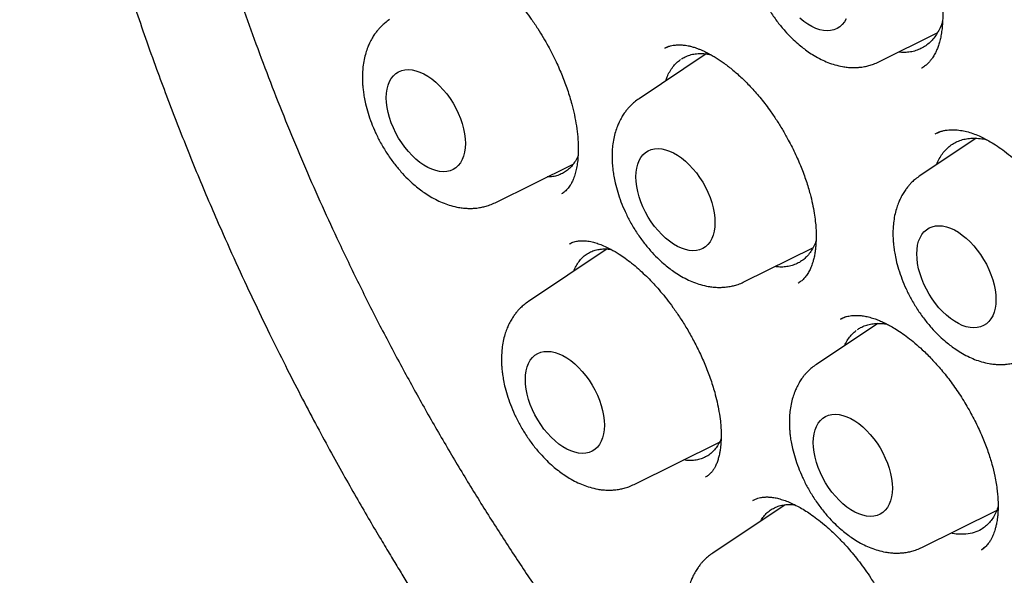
# Model space of a CAD drawing. Header units: millimetres. Extents: x 8 to 692, y 12 to 803.
# Tile 18 of 65: x 592.19 to 602.98, y 314.57 to 320.66. Entities that reach past the tile are written whole.
import ezdxf

# ---------------------------------------------------------------- set-up
doc = ezdxf.new("R2010")
doc.units = ezdxf.units.MM

msp = doc.modelspace()

# ---------------------------------------------------------------- linework, layer by layer
at = {"color": 7, "linetype": 'Continuous', "lineweight": 30}
for p, q in [((601.608, 320.199), (602.247, 320.515)), ((599.3, 320.366), (599.263, 320.349)), ((599.716, 320.287), (598.979, 319.795)), ((602.077, 320.13), (602.075, 320.129)), ((602.675, 319.361), (602.058, 318.95)), ((602.273, 319.43), (602.228, 319.409)), ((597.4, 318.655), (598.257, 319.079)), ((598.135, 318.756), (598.138, 318.758)), ((598.63, 318.148), (597.767, 317.573)), ((598.217, 318.204), (598.233, 318.211)), ((600.136, 317.79), (600.885, 318.16)), ((600.723, 317.773), (600.726, 317.776)), ((601.241, 317.403), (601.188, 317.377)), ((601.596, 317.332), (600.922, 316.883)), ((598.925, 315.568), (599.861, 316.031)), ((599.718, 315.654), (599.707, 315.646)), ((600.579, 315.344), (599.787, 314.816)), ((600.226, 315.39), (600.231, 315.394)), ((602.08, 314.878), (602.898, 315.282)), ((602.731, 314.851), (602.77, 314.88)), ((602.733, 314.854), (602.731, 314.853))]:
    msp.add_line(p, q, dxfattribs=at)
at = {"color": 7, "linetype": 'Continuous', "lineweight": 30, "flags": 128}
for points in [[(601.248, 320.671), (601.229, 320.636), (601.206, 320.607), (601.179, 320.582), (601.149, 320.563), (601.115, 320.549), (601.079, 320.541), (601.041, 320.538), (601.001, 320.542), (600.959, 320.551), (600.916, 320.565), (600.872, 320.585), (600.828, 320.611), (600.784, 320.641), (600.741, 320.676)], [(596.208, 319.805), (596.211, 319.854), (596.217, 319.9), (596.228, 319.943), (596.244, 319.982), (596.263, 320.016), (596.286, 320.046), (596.313, 320.07), (596.343, 320.089), (596.377, 320.103), (596.413, 320.111), (596.451, 320.114), (596.491, 320.111), (596.533, 320.102), (596.576, 320.087), (596.62, 320.067), (596.664, 320.041), (596.708, 320.011), (596.751, 319.976), (596.792, 319.937), (596.833, 319.893), (596.871, 319.847), (596.907, 319.797), (596.94, 319.745), (596.971, 319.69), (596.998, 319.635), (597.021, 319.578), (597.04, 319.522), (597.055, 319.465), (597.066, 319.41), (597.073, 319.356), (597.075, 319.304), (597.073, 319.255), (597.066, 319.208), (597.055, 319.166), (597.04, 319.127), (597.021, 319.093), (596.998, 319.063), (596.971, 319.038), (596.94, 319.019), (596.907, 319.005), (596.871, 318.997), (596.833, 318.995), (596.792, 318.998), (596.751, 319.007), (596.708, 319.022), (596.664, 319.042), (596.62, 319.067), (596.576, 319.097), (596.533, 319.133), (596.491, 319.172), (596.451, 319.215), (596.413, 319.262), (596.377, 319.312), (596.343, 319.364), (596.313, 319.418), (596.286, 319.474), (596.263, 319.53), (596.244, 319.587), (596.228, 319.643), (596.217, 319.699), (596.211, 319.753), (596.208, 319.805)], [(598.945, 318.939), (598.947, 318.988), (598.953, 319.035), (598.964, 319.077), (598.98, 319.116), (598.999, 319.15), (599.022, 319.18), (599.049, 319.205), (599.079, 319.224), (599.113, 319.238), (599.149, 319.246), (599.187, 319.248), (599.227, 319.245), (599.269, 319.236), (599.312, 319.221), (599.356, 319.201), (599.4, 319.176), (599.444, 319.146), (599.487, 319.111), (599.528, 319.071), (599.569, 319.028), (599.607, 318.981), (599.643, 318.931), (599.677, 318.879), (599.707, 318.825), (599.734, 318.769), (599.757, 318.713), (599.776, 318.656), (599.792, 318.6), (599.803, 318.544), (599.809, 318.491), (599.811, 318.439), (599.809, 318.389), (599.803, 318.343), (599.792, 318.3), (599.776, 318.261), (599.757, 318.227), (599.734, 318.198), (599.707, 318.173), (599.677, 318.154), (599.643, 318.14), (599.607, 318.132), (599.569, 318.129), (599.528, 318.133), (599.487, 318.142), (599.444, 318.156), (599.4, 318.176), (599.356, 318.202), (599.312, 318.232), (599.269, 318.267), (599.227, 318.306), (599.187, 318.35), (599.149, 318.396), (599.113, 318.446), (599.079, 318.498), (599.049, 318.553), (599.022, 318.608), (598.999, 318.665), (598.98, 318.721), (598.964, 318.778), (598.953, 318.833), (598.947, 318.887), (598.945, 318.939)], [(602.023, 318.094), (602.026, 318.143), (602.032, 318.189), (602.043, 318.232), (602.059, 318.271), (602.078, 318.305), (602.101, 318.335), (602.128, 318.359), (602.158, 318.379), (602.192, 318.392), (602.228, 318.401), (602.266, 318.403), (602.306, 318.4), (602.348, 318.391), (602.391, 318.376), (602.435, 318.356), (602.479, 318.331), (602.522, 318.3), (602.565, 318.265), (602.607, 318.226), (602.648, 318.183), (602.686, 318.136), (602.722, 318.086), (602.755, 318.034), (602.786, 317.98), (602.813, 317.924), (602.836, 317.868), (602.855, 317.811), (602.87, 317.755), (602.881, 317.699), (602.888, 317.645), (602.89, 317.593), (602.888, 317.544), (602.881, 317.498), (602.87, 317.455), (602.855, 317.416), (602.836, 317.382), (602.813, 317.352), (602.786, 317.328), (602.755, 317.308), (602.722, 317.295), (602.686, 317.286), (602.648, 317.284), (602.607, 317.287), (602.565, 317.296), (602.522, 317.311), (602.479, 317.331), (602.435, 317.356), (602.391, 317.387), (602.348, 317.422), (602.306, 317.461), (602.266, 317.504), (602.228, 317.551), (602.192, 317.601), (602.158, 317.653), (602.128, 317.707), (602.101, 317.763), (602.078, 317.819), (602.059, 317.876), (602.043, 317.932), (602.032, 317.988), (602.026, 318.042), (602.023, 318.094)], [(597.733, 316.717), (597.735, 316.766), (597.742, 316.813), (597.753, 316.855), (597.768, 316.894), (597.787, 316.928), (597.811, 316.958), (597.837, 316.983), (597.868, 317.002), (597.901, 317.016), (597.937, 317.024), (597.975, 317.026), (598.016, 317.023), (598.058, 317.014), (598.101, 316.999), (598.144, 316.979), (598.188, 316.954), (598.232, 316.924), (598.275, 316.889), (598.317, 316.849), (598.357, 316.806), (598.396, 316.759), (598.432, 316.709), (598.465, 316.657), (598.495, 316.603), (598.522, 316.547), (598.545, 316.491), (598.565, 316.434), (598.58, 316.378), (598.591, 316.322), (598.598, 316.269), (598.6, 316.217), (598.598, 316.167), (598.591, 316.121), (598.58, 316.078), (598.565, 316.04), (598.545, 316.005), (598.522, 315.976), (598.495, 315.951), (598.465, 315.932), (598.432, 315.918), (598.396, 315.91), (598.357, 315.907), (598.317, 315.911), (598.275, 315.92), (598.232, 315.934), (598.188, 315.954), (598.144, 315.98), (598.101, 316.01), (598.058, 316.045), (598.016, 316.084), (597.975, 316.128), (597.937, 316.174), (597.901, 316.224), (597.868, 316.276), (597.837, 316.331), (597.811, 316.386), (597.787, 316.443), (597.768, 316.499), (597.753, 316.556), (597.742, 316.611), (597.735, 316.665), (597.733, 316.717)], [(600.888, 316.027), (600.89, 316.076), (600.897, 316.123), (600.908, 316.165), (600.923, 316.204), (600.943, 316.238), (600.966, 316.268), (600.993, 316.293), (601.023, 316.312), (601.056, 316.326), (601.092, 316.334), (601.131, 316.336), (601.171, 316.333), (601.213, 316.324), (601.256, 316.309), (601.3, 316.289), (601.344, 316.264), (601.387, 316.234), (601.43, 316.199), (601.472, 316.159), (601.513, 316.116), (601.551, 316.069), (601.587, 316.019), (601.62, 315.967), (601.651, 315.913), (601.677, 315.857), (601.701, 315.801), (601.72, 315.744), (601.735, 315.688), (601.746, 315.632), (601.753, 315.579), (601.755, 315.527), (601.753, 315.477), (601.746, 315.431), (601.735, 315.388), (601.72, 315.35), (601.701, 315.315), (601.677, 315.286), (601.651, 315.261), (601.62, 315.242), (601.587, 315.228), (601.551, 315.22), (601.513, 315.217), (601.472, 315.221), (601.43, 315.23), (601.387, 315.244), (601.344, 315.264), (601.3, 315.29), (601.256, 315.32), (601.213, 315.355), (601.171, 315.394), (601.131, 315.438), (601.092, 315.484), (601.056, 315.534), (601.023, 315.586), (600.993, 315.641), (600.966, 315.696), (600.943, 315.753), (600.923, 315.809), (600.908, 315.866), (600.897, 315.921), (600.89, 315.975), (600.888, 316.027)]]:
    msp.add_lwpolyline(points, dxfattribs=at)
at = {"color": 7, "linetype": 'Continuous', "lineweight": 30}
for points, knots in [([(598.106, 337.047), (598.088, 337.044), (598.043, 337.035), (597.97, 337.021), (597.881, 337.003), (597.787, 336.982), (597.693, 336.959), (597.604, 336.937), (597.53, 336.917), (597.468, 336.9), (597.415, 336.884), (597.361, 336.868), (597.301, 336.85), (597.231, 336.828), (597.156, 336.803), (597.072, 336.774), (596.986, 336.743), (596.899, 336.71), (596.821, 336.68), (596.752, 336.651), (596.697, 336.628), (596.652, 336.609), (596.618, 336.594), (596.586, 336.58), (596.556, 336.566), (596.527, 336.553), (596.495, 336.538), (596.457, 336.52), (596.411, 336.498), (596.358, 336.472), (596.302, 336.444), (596.247, 336.415), (596.194, 336.387), (596.144, 336.36), (596.088, 336.33), (596.03, 336.296), (595.97, 336.261), (595.919, 336.231), (595.872, 336.203), (595.821, 336.171), (595.759, 336.131), (595.684, 336.082), (595.601, 336.026), (595.512, 335.964), (595.434, 335.907), (595.368, 335.857), (595.313, 335.815), (595.258, 335.772), (595.205, 335.729), (595.157, 335.69), (595.117, 335.657), (595.084, 335.629), (595.051, 335.601), (595.013, 335.567), (594.965, 335.525), (594.912, 335.477), (594.853, 335.422), (594.787, 335.36), (594.714, 335.288), (594.633, 335.207), (594.562, 335.133), (594.501, 335.067), (594.455, 335.016), (594.413, 334.97), (594.378, 334.93), (594.349, 334.897), (594.321, 334.864), (594.289, 334.826), (594.249, 334.778), (594.206, 334.725), (594.158, 334.665), (594.104, 334.596), (594.043, 334.517), (593.975, 334.425), (593.9, 334.32), (593.834, 334.222), (593.78, 334.141), (593.743, 334.084), (593.713, 334.038), (593.69, 334.002), (593.672, 333.972), (593.653, 333.942), (593.627, 333.899), (593.591, 333.839), (593.544, 333.759), (593.482, 333.65), (593.406, 333.511), (593.337, 333.378), (593.284, 333.271), (593.248, 333.197), (593.215, 333.128), (593.186, 333.066), (593.163, 333.014), (593.144, 332.972), (593.127, 332.934), (593.109, 332.892), (593.087, 332.841), (593.062, 332.78), (593.031, 332.706), (592.996, 332.618), (592.958, 332.522), (592.921, 332.424), (592.887, 332.329), (592.855, 332.238), (592.819, 332.133), (592.781, 332.018), (592.742, 331.894), (592.707, 331.779), (592.676, 331.673), (592.649, 331.576), (592.625, 331.487), (592.603, 331.404), (592.582, 331.32), (592.559, 331.228), (592.535, 331.127), (592.51, 331.017), (592.485, 330.902), (592.46, 330.781), (592.435, 330.657), (592.412, 330.531), (592.379, 330.341), (592.338, 330.083), (592.295, 329.757), (592.259, 329.427), (592.238, 329.178), (592.227, 329.017), (592.222, 328.947), (592.218, 328.887), (592.216, 328.839), (592.214, 328.802), (592.212, 328.774), (592.21, 328.742), (592.208, 328.697), (592.205, 328.635), (592.202, 328.561), (592.2, 328.484), (592.197, 328.407), (592.195, 328.328), (592.192, 328.193), (592.19, 328), (592.191, 327.745), (592.196, 327.483), (592.205, 327.212), (592.218, 326.933), (592.236, 326.646), (592.259, 326.356), (592.285, 326.075), (592.313, 325.811), (592.342, 325.566), (592.372, 325.334), (592.403, 325.116), (592.434, 324.912), (592.463, 324.734), (592.488, 324.582), (592.511, 324.452), (592.533, 324.332), (592.553, 324.223), (592.571, 324.127), (592.587, 324.045), (592.602, 323.97), (592.617, 323.895), (592.633, 323.816), (592.652, 323.726), (592.674, 323.623), (592.699, 323.507), (592.728, 323.375), (592.762, 323.229), (592.801, 323.063), (592.846, 322.876), (592.899, 322.668), (592.958, 322.442), (593.024, 322.198), (593.097, 321.938), (593.177, 321.665), (593.264, 321.382), (593.357, 321.088), (593.459, 320.779), (593.57, 320.454), (593.685, 320.134), (593.801, 319.821), (593.916, 319.521), (594.035, 319.221), (594.155, 318.927), (594.275, 318.642), (594.417, 318.316), (594.58, 317.952), (594.766, 317.555), (594.946, 317.182), (595.12, 316.834), (595.287, 316.509), (595.448, 316.203), (595.603, 315.918), (595.751, 315.651), (595.892, 315.404), (596.024, 315.177), (596.143, 314.975), (596.25, 314.796), (596.345, 314.64), (596.432, 314.499), (596.511, 314.373), (596.573, 314.275), (596.619, 314.202), (596.651, 314.151), (596.678, 314.11), (596.697, 314.08), (596.714, 314.054), (596.734, 314.022), (596.763, 313.977), (596.802, 313.918), (596.849, 313.845), (596.906, 313.759), (596.976, 313.654), (597.059, 313.53), (597.157, 313.385), (597.267, 313.225), (597.39, 313.048), (597.526, 312.856), (597.672, 312.653), (597.828, 312.44), (597.994, 312.219), (598.173, 311.986), (598.364, 311.741), (598.566, 311.489), (598.776, 311.233), (598.996, 310.972), (599.229, 310.703), (599.476, 310.427), (599.736, 310.143), (600.011, 309.853), (600.299, 309.558), (600.59, 309.27), (600.884, 308.989), (601.178, 308.716), (601.484, 308.442), (601.786, 308.179), (601.988, 308.012), (602.083, 307.933)], [0, 0, 0, 0, 0.001853, 0.004752, 0.008141, 0.012024, 0.01598, 0.019575, 0.022808, 0.025094, 0.027156, 0.029241, 0.031724, 0.034609, 0.037822, 0.040918, 0.044927, 0.048557, 0.051808, 0.054693, 0.057311, 0.058893, 0.06037, 0.061742, 0.06301, 0.064176, 0.065532, 0.067177, 0.069165, 0.071495, 0.074062, 0.076534, 0.078888, 0.081125, 0.083247, 0.086345, 0.089075, 0.091381, 0.093263, 0.095583, 0.098491, 0.101989, 0.106059, 0.110347, 0.114714, 0.117405, 0.120125, 0.122874, 0.125623, 0.12806, 0.130104, 0.131752, 0.133051, 0.135208, 0.137682, 0.140473, 0.143582, 0.147087, 0.15104, 0.155439, 0.160284, 0.163, 0.165751, 0.168165, 0.1702, 0.171856, 0.173133, 0.175202, 0.177538, 0.180151, 0.183041, 0.186306, 0.190056, 0.194348, 0.19918, 0.204553, 0.207544, 0.210049, 0.212069, 0.213604, 0.214765, 0.216016, 0.217409, 0.220333, 0.223736, 0.227588, 0.233976, 0.24093, 0.243817, 0.246793, 0.249639, 0.252059, 0.254051, 0.255616, 0.256909, 0.258471, 0.260444, 0.262762, 0.265425, 0.268871, 0.272594, 0.276198, 0.279665, 0.282995, 0.286187, 0.290927, 0.295326, 0.299388, 0.303038, 0.306388, 0.30944, 0.312192, 0.314903, 0.318011, 0.321525, 0.325103, 0.329005, 0.333015, 0.337066, 0.341156, 0.345287, 0.35549, 0.365822, 0.376033, 0.386112, 0.388513, 0.390631, 0.392448, 0.393965, 0.394946, 0.395741, 0.396534, 0.397758, 0.399788, 0.402039, 0.404309, 0.406599, 0.408907, 0.411235, 0.418438, 0.42582, 0.433381, 0.441121, 0.449041, 0.457139, 0.465398, 0.473381, 0.480547, 0.487306, 0.493656, 0.499598, 0.505132, 0.510258, 0.513999, 0.517488, 0.520725, 0.523706, 0.526285, 0.52839, 0.530354, 0.532299, 0.534379, 0.536727, 0.539481, 0.542581, 0.546073, 0.549958, 0.554234, 0.559294, 0.564812, 0.570784, 0.577207, 0.584079, 0.5914, 0.598714, 0.606427, 0.61454, 0.623053, 0.631968, 0.639705, 0.64771, 0.655652, 0.663386, 0.670911, 0.678229, 0.689311, 0.699883, 0.709945, 0.719204, 0.727983, 0.736275, 0.744072, 0.751373, 0.758175, 0.76448, 0.770285, 0.775064, 0.779442, 0.78342, 0.78699, 0.790151, 0.791746, 0.793212, 0.794491, 0.795271, 0.795789, 0.796686, 0.797985, 0.799677, 0.801766, 0.804253, 0.807137, 0.810838, 0.815036, 0.81973, 0.824918, 0.830601, 0.836777, 0.843052, 0.849764, 0.856913, 0.8645, 0.872527, 0.880535, 0.888942, 0.897754, 0.906972, 0.916599, 0.926633, 0.937077, 0.947927, 0.957994, 0.968385, 0.979097, 0.990126, 1, 1, 1, 1]), ([(599.252, 335.63), (599.24, 335.629), (599.212, 335.626), (599.169, 335.621), (599.116, 335.615), (599.054, 335.607), (598.985, 335.598), (598.908, 335.587), (598.821, 335.573), (598.726, 335.557), (598.624, 335.539), (598.454, 335.505), (598.22, 335.45), (597.913, 335.361), (597.595, 335.249), (597.27, 335.111), (597.028, 334.989), (596.862, 334.897), (596.771, 334.844), (596.687, 334.792), (596.611, 334.745), (596.545, 334.701), (596.486, 334.662), (596.439, 334.629), (596.401, 334.602), (596.372, 334.582), (596.348, 334.564), (596.329, 334.55), (596.313, 334.538), (596.295, 334.525), (596.269, 334.506), (596.233, 334.478), (596.186, 334.442), (596.13, 334.398), (596.069, 334.347), (596.004, 334.293), (595.939, 334.236), (595.834, 334.143), (595.691, 334.007), (595.51, 333.82), (595.328, 333.616), (595.148, 333.393), (594.973, 333.155), (594.803, 332.9), (594.653, 332.653), (594.523, 332.418), (594.411, 332.198), (594.32, 332.004), (594.249, 331.845), (594.201, 331.728), (594.159, 331.626), (594.127, 331.545), (594.103, 331.482), (594.086, 331.436), (594.072, 331.397), (594.061, 331.367), (594.051, 331.34), (594.041, 331.31), (594.026, 331.27), (594.008, 331.217), (593.986, 331.151), (593.96, 331.071), (593.931, 330.98), (593.901, 330.883), (593.872, 330.784), (593.844, 330.685), (593.817, 330.587), (593.779, 330.442), (593.732, 330.25), (593.68, 330.01), (593.633, 329.767), (593.589, 329.514), (593.553, 329.269), (593.523, 329.033), (593.498, 328.811), (593.48, 328.611), (593.466, 328.439), (593.457, 328.302), (593.45, 328.174), (593.444, 328.058), (593.44, 327.955), (593.437, 327.865), (593.434, 327.789), (593.433, 327.727), (593.432, 327.678), (593.431, 327.642), (593.431, 327.6), (593.43, 327.546), (593.429, 327.471), (593.429, 327.381), (593.43, 327.276), (593.431, 327.156), (593.434, 327.022), (593.439, 326.835), (593.449, 326.595), (593.466, 326.298), (593.491, 325.983), (593.523, 325.649), (593.563, 325.296), (593.613, 324.924), (593.671, 324.549), (593.737, 324.17), (593.81, 323.79), (593.894, 323.396), (593.99, 322.985), (594.097, 322.563), (594.215, 322.129), (594.347, 321.683), (594.492, 321.223), (594.643, 320.775), (594.799, 320.34), (594.957, 319.922), (595.125, 319.502), (595.299, 319.085), (595.48, 318.673), (595.676, 318.244), (595.89, 317.798), (596.122, 317.337), (596.361, 316.884), (596.606, 316.439), (596.857, 316.001), (597.114, 315.571), (597.376, 315.152), (597.641, 314.743), (597.907, 314.348), (598.174, 313.966), (598.441, 313.597), (598.709, 313.239), (599.005, 312.858), (599.328, 312.457), (599.679, 312.041), (600.03, 311.643), (600.379, 311.263), (600.726, 310.901), (601.07, 310.557), (601.429, 310.213), (601.805, 309.868), (602.201, 309.523), (602.599, 309.193), (603.002, 308.877), (603.409, 308.575), (603.796, 308.304), (604.164, 308.06), (604.498, 307.851), (604.736, 307.71), (604.879, 307.628), (604.936, 307.595), (604.984, 307.568), (605.028, 307.543), (605.077, 307.516), (605.143, 307.48), (605.224, 307.437), (605.316, 307.387), (605.416, 307.335), (605.539, 307.272), (605.687, 307.198), (605.862, 307.114), (606.048, 307.028), (606.26, 306.934), (606.496, 306.835), (606.749, 306.735), (606.996, 306.644), (607.238, 306.562), (607.474, 306.487), (607.704, 306.42), (607.902, 306.367), (608.065, 306.327), (608.192, 306.298), (608.304, 306.274), (608.402, 306.254), (608.487, 306.238), (608.561, 306.224), (608.627, 306.212), (608.694, 306.201), (608.768, 306.189), (608.857, 306.176), (608.959, 306.162), (609.074, 306.147), (609.2, 306.133), (609.338, 306.12), (609.486, 306.109), (609.646, 306.1), (609.862, 306.093), (610.128, 306.093), (610.441, 306.106), (610.754, 306.134), (611.01, 306.17), (611.211, 306.206), (611.358, 306.235), (611.505, 306.269), (611.651, 306.306), (611.796, 306.347), (611.925, 306.387), (612.036, 306.424), (612.125, 306.456), (612.204, 306.485), (612.272, 306.512), (612.329, 306.535), (612.379, 306.555), (612.424, 306.574), (612.468, 306.593), (612.512, 306.613), (612.561, 306.635), (612.616, 306.661), (612.679, 306.691), (612.75, 306.727), (612.829, 306.768), (612.919, 306.816), (613.019, 306.873), (613.13, 306.939), (613.249, 307.013), (613.375, 307.098), (613.509, 307.192), (613.638, 307.29), (613.76, 307.388), (613.87, 307.481), (613.976, 307.575), (614.076, 307.668), (614.169, 307.759), (614.265, 307.857), (614.363, 307.961), (614.461, 308.07), (614.549, 308.174), (614.628, 308.27), (614.699, 308.36), (614.761, 308.442), (614.816, 308.515), (614.849, 308.563), (614.865, 308.584)], [0, 0, 0, 0, 0.0007522, 0.0018026, 0.0031551, 0.0047047, 0.0065239, 0.0086131, 0.0109726, 0.0136026, 0.0165032, 0.0196082, 0.0281765, 0.0367395, 0.0469265, 0.0571059, 0.0672777, 0.0704467, 0.0735645, 0.0764283, 0.0790165, 0.0813292, 0.0833665, 0.0851282, 0.0863191, 0.08734, 0.0881908, 0.0888715, 0.0893873, 0.0899848, 0.0907991, 0.0921489, 0.0938498, 0.0959017, 0.0982546, 0.1006698, 0.1031165, 0.1055946, 0.1125713, 0.1197856, 0.1273748, 0.1351946, 0.1432111, 0.151423, 0.1598301, 0.1661196, 0.1725141, 0.179009, 0.1825985, 0.1857734, 0.1885337, 0.1908796, 0.1923225, 0.1935471, 0.1945536, 0.1953418, 0.1959241, 0.1966508, 0.1976984, 0.1990668, 0.2007559, 0.20281, 0.2051962, 0.2076987, 0.2101721, 0.2126162, 0.2150311, 0.2174169, 0.2232535, 0.2289078, 0.23445, 0.2402455, 0.2463467, 0.2510911, 0.256005, 0.2610885, 0.2641635, 0.2671732, 0.2699001, 0.2723402, 0.2745347, 0.2764307, 0.2780283, 0.2793274, 0.2803312, 0.2810515, 0.2816319, 0.282895, 0.284456, 0.2863151, 0.288472, 0.2909269, 0.2936796, 0.2966831, 0.3023083, 0.3082467, 0.3144983, 0.3210631, 0.3279409, 0.3351319, 0.3426359, 0.349585, 0.3567826, 0.3642286, 0.371923, 0.3798659, 0.3879087, 0.3961911, 0.4047131, 0.4134748, 0.4210969, 0.4288915, 0.4367378, 0.4445064, 0.4521974, 0.4598108, 0.468684, 0.4774493, 0.4861069, 0.4946568, 0.5032514, 0.5117344, 0.5201058, 0.5283657, 0.5365139, 0.5444081, 0.5521947, 0.5598738, 0.5674453, 0.5771178, 0.5866089, 0.5959189, 0.6050475, 0.613995, 0.6227613, 0.6313465, 0.6411379, 0.6508618, 0.6606087, 0.6703787, 0.6801722, 0.6899894, 0.6982545, 0.7065365, 0.713839, 0.715275, 0.716711, 0.7179186, 0.7187127, 0.719863, 0.7214191, 0.7233823, 0.7256465, 0.7280237, 0.7305102, 0.7344452, 0.7386263, 0.7430538, 0.7477275, 0.7539117, 0.7599947, 0.765964, 0.7718196, 0.7775615, 0.7831896, 0.7886789, 0.7921408, 0.7952617, 0.7980416, 0.8004804, 0.802578, 0.8043917, 0.8060316, 0.8075238, 0.809428, 0.8116641, 0.8142321, 0.8171322, 0.8203644, 0.8238622, 0.8276805, 0.8318193, 0.8362745, 0.8444987, 0.8528482, 0.861323, 0.869923, 0.8740533, 0.8782119, 0.8823988, 0.8866138, 0.8908571, 0.8950649, 0.8980713, 0.9007658, 0.9031484, 0.9052191, 0.9069778, 0.9084245, 0.9098163, 0.9111762, 0.9125539, 0.9140278, 0.9157863, 0.9177984, 0.920093, 0.9226701, 0.9255296, 0.9289348, 0.9326694, 0.9367335, 0.9411269, 0.9458497, 0.9509019, 0.9551026, 0.959326, 0.9633638, 0.9672158, 0.9708821, 0.9743625, 0.9787329, 0.98277, 0.986474, 0.9898448, 0.9928827, 0.9955877, 0.99796, 1, 1, 1, 1]), ([(600.647, 322.722), (600.658, 322.728), (600.679, 322.738), (600.711, 322.749), (600.738, 322.755), (600.763, 322.76), (600.786, 322.762), (600.819, 322.764), (600.866, 322.763), (600.919, 322.755), (600.968, 322.744), (601.01, 322.732), (601.055, 322.716), (601.102, 322.697), (601.145, 322.676), (601.182, 322.656), (601.211, 322.64), (601.235, 322.626), (601.262, 322.609), (601.297, 322.586), (601.344, 322.553), (601.399, 322.511), (601.463, 322.458), (601.534, 322.394), (601.621, 322.306), (601.721, 322.194), (601.827, 322.054), (601.926, 321.905), (602.016, 321.749), (602.096, 321.587), (602.157, 321.44), (602.203, 321.313), (602.235, 321.207), (602.26, 321.108), (602.279, 321.016), (602.292, 320.933), (602.301, 320.857), (602.306, 320.79), (602.308, 320.727), (602.307, 320.668), (602.304, 320.607), (602.298, 320.545), (602.289, 320.485), (602.276, 320.429), (602.261, 320.379), (602.245, 320.335), (602.226, 320.293), (602.204, 320.254), (602.18, 320.22), (602.161, 320.197), (602.144, 320.18), (602.132, 320.168), (602.117, 320.156), (602.098, 320.143), (602.085, 320.134), (602.077, 320.13)], [0, 0, 0, 0, 0.023188, 0.042149, 0.056864, 0.067331, 0.076217, 0.085489, 0.108898, 0.134781, 0.149121, 0.164262, 0.180212, 0.196851, 0.211781, 0.223892, 0.233451, 0.240448, 0.246948, 0.258967, 0.27361, 0.290887, 0.3108, 0.333349, 0.358016, 0.395306, 0.432637, 0.470017, 0.507471, 0.545001, 0.5826, 0.607704, 0.631983, 0.654876, 0.676366, 0.69636, 0.714868, 0.731911, 0.747502, 0.763564, 0.780309, 0.799768, 0.819643, 0.838641, 0.856781, 0.874077, 0.890472, 0.90999, 0.927308, 0.942443, 0.948871, 0.957089, 0.968356, 0.982667, 1, 1, 1, 1]), ([(600.451, 322.204), (600.434, 322.192), (600.403, 322.17), (600.366, 322.136), (600.336, 322.105), (600.312, 322.076), (600.286, 322.042), (600.259, 321.999), (600.234, 321.951), (600.211, 321.898), (600.19, 321.838), (600.172, 321.767), (600.161, 321.692), (600.155, 321.623), (600.154, 321.565), (600.156, 321.515), (600.159, 321.467), (600.165, 321.414), (600.174, 321.351), (600.191, 321.272), (600.216, 321.178), (600.252, 321.073), (600.298, 320.964), (600.354, 320.852), (600.421, 320.74), (600.496, 320.634), (600.574, 320.54), (600.648, 320.462), (600.715, 320.4), (600.775, 320.351), (600.835, 320.307), (600.901, 320.265), (600.973, 320.225), (601.049, 320.191), (601.127, 320.165), (601.199, 320.148), (601.26, 320.139), (601.308, 320.136), (601.352, 320.136), (601.399, 320.139), (601.448, 320.145), (601.5, 320.157), (601.553, 320.174), (601.589, 320.19), (601.608, 320.199)], [0, 0, 0, 0, 0.021696, 0.039911, 0.05466, 0.067024, 0.082277, 0.101098, 0.12202, 0.139885, 0.162509, 0.189433, 0.217395, 0.240566, 0.25966, 0.275331, 0.289423, 0.306605, 0.3271, 0.350882, 0.383186, 0.416969, 0.452265, 0.489116, 0.527566, 0.567448, 0.604658, 0.63762, 0.66633, 0.69078, 0.712579, 0.738189, 0.767385, 0.795261, 0.823298, 0.853448, 0.872238, 0.889358, 0.904455, 0.91876, 0.939412, 0.956743, 0.97694, 1, 1, 1, 1]), ([(596.717, 321.354), (596.728, 321.359), (596.748, 321.368), (596.778, 321.377), (596.804, 321.381), (596.827, 321.383), (596.846, 321.384), (596.86, 321.383), (596.872, 321.383), (596.883, 321.382), (596.894, 321.381), (596.906, 321.379), (596.928, 321.376), (596.962, 321.368), (597.012, 321.353), (597.068, 321.331), (597.127, 321.303), (597.183, 321.271), (597.238, 321.237), (597.293, 321.198), (597.356, 321.151), (597.427, 321.091), (597.504, 321.018), (597.584, 320.935), (597.661, 320.847), (597.732, 320.758), (597.801, 320.664), (597.867, 320.567), (597.928, 320.468), (597.98, 320.375), (598.027, 320.286), (598.08, 320.178), (598.138, 320.047), (598.196, 319.891), (598.24, 319.747), (598.272, 319.614), (598.294, 319.494), (598.308, 319.375), (598.313, 319.268), (598.311, 319.176), (598.305, 319.1), (598.295, 319.034), (598.28, 318.973), (598.263, 318.922), (598.245, 318.883), (598.231, 318.856), (598.217, 318.835), (598.202, 318.815), (598.183, 318.793), (598.165, 318.776), (598.147, 318.762), (598.135, 318.755), (598.128, 318.752)], [0, 0, 0, 0, 0.022503, 0.042053, 0.05864, 0.072243, 0.082476, 0.089919, 0.09515, 0.100368, 0.105783, 0.111401, 0.117301, 0.13511, 0.154884, 0.176298, 0.198642, 0.218707, 0.235965, 0.253788, 0.274358, 0.297706, 0.323871, 0.351291, 0.377465, 0.402283, 0.425628, 0.451712, 0.4757, 0.497592, 0.517692, 0.537827, 0.572122, 0.607354, 0.643553, 0.671554, 0.700645, 0.730811, 0.762012, 0.786671, 0.81006, 0.832181, 0.854254, 0.879064, 0.896232, 0.909993, 0.921774, 0.935266, 0.947279, 0.96182, 0.979395, 1, 1, 1, 1]), ([(596.243, 320.661), (596.226, 320.649), (596.195, 320.627), (596.157, 320.592), (596.128, 320.562), (596.104, 320.532), (596.078, 320.498), (596.051, 320.456), (596.026, 320.408), (596.003, 320.355), (595.982, 320.294), (595.964, 320.223), (595.953, 320.149), (595.947, 320.079), (595.946, 320.021), (595.948, 319.971), (595.951, 319.924), (595.957, 319.871), (595.966, 319.808), (595.983, 319.728), (596.008, 319.635), (596.044, 319.529), (596.09, 319.42), (596.146, 319.309), (596.213, 319.197), (596.288, 319.091), (596.366, 318.997), (596.439, 318.919), (596.507, 318.857), (596.567, 318.807), (596.627, 318.763), (596.693, 318.721), (596.765, 318.682), (596.841, 318.648), (596.919, 318.621), (596.991, 318.605), (597.052, 318.596), (597.1, 318.593), (597.144, 318.592), (597.191, 318.595), (597.24, 318.602), (597.292, 318.614), (597.345, 318.63), (597.381, 318.647), (597.4, 318.655)], [0, 0, 0, 0, 0.0216965, 0.0399114, 0.0546598, 0.0670239, 0.0822771, 0.1010984, 0.1220201, 0.1398854, 0.1625088, 0.1894331, 0.2173945, 0.2405656, 0.2596599, 0.2753308, 0.2894229, 0.3066046, 0.3271, 0.3508823, 0.3831859, 0.4169686, 0.4522651, 0.4891157, 0.5275657, 0.5674482, 0.6046583, 0.6376197, 0.6663299, 0.6907802, 0.7125787, 0.7381887, 0.7673855, 0.7952607, 0.8232979, 0.8534478, 0.8722377, 0.8893579, 0.9044547, 0.9187599, 0.9394117, 0.9567432, 0.9769397, 1, 1, 1, 1]), ([(602.306, 320.65), (602.302, 320.635), (602.29, 320.596), (602.264, 320.541), (602.23, 320.484), (602.191, 320.435), (602.146, 320.392), (602.096, 320.357), (602.042, 320.331), (601.984, 320.312), (601.922, 320.302), (601.868, 320.3), (601.834, 320.304), (601.823, 320.305)], [0, 0, 0, 0, 0.061839, 0.16241, 0.259911, 0.358094, 0.456998, 0.55757, 0.655048, 0.753209, 0.852157, 0.952729, 1, 1, 1, 1]), ([(599.261, 320.348), (599.272, 320.354), (599.292, 320.364), (599.323, 320.374), (599.351, 320.38), (599.376, 320.383), (599.4, 320.385), (599.421, 320.385), (599.441, 320.385), (599.463, 320.383), (599.489, 320.38), (599.519, 320.375), (599.554, 320.367), (599.59, 320.356), (599.626, 320.343), (599.659, 320.33), (599.693, 320.315), (599.73, 320.297), (599.77, 320.275), (599.827, 320.242), (599.903, 320.191), (599.997, 320.119), (600.096, 320.032), (600.2, 319.929), (600.305, 319.81), (600.398, 319.69), (600.477, 319.575), (600.543, 319.471), (600.614, 319.346), (600.687, 319.204), (600.756, 319.047), (600.811, 318.896), (600.852, 318.761), (600.88, 318.644), (600.899, 318.544), (600.911, 318.454), (600.918, 318.377), (600.92, 318.319), (600.92, 318.275), (600.919, 318.238), (600.917, 318.198), (600.913, 318.153), (600.907, 318.105), (600.898, 318.056), (600.885, 318.007), (600.869, 317.958), (600.847, 317.91), (600.822, 317.866), (600.793, 317.83), (600.761, 317.798), (600.737, 317.783), (600.725, 317.775)], [0, 0, 0, 0, 0.022961, 0.04265, 0.059056, 0.07216, 0.082327, 0.091381, 0.101099, 0.110176, 0.121076, 0.134075, 0.147485, 0.163017, 0.1752, 0.186653, 0.19803, 0.210404, 0.223816, 0.238272, 0.266048, 0.295978, 0.327591, 0.360858, 0.395753, 0.432271, 0.457528, 0.48348, 0.509202, 0.546597, 0.582572, 0.617123, 0.65026, 0.675769, 0.700264, 0.723006, 0.742825, 0.759735, 0.770047, 0.779647, 0.791526, 0.80597, 0.822864, 0.840528, 0.858315, 0.879228, 0.900332, 0.922393, 0.946354, 0.97222, 1, 1, 1, 1]), ([(599.271, 319.99), (599.276, 320.004), (599.288, 320.041), (599.314, 320.092), (599.349, 320.144), (599.388, 320.189), (599.419, 320.212), (599.434, 320.224)], [0, 0, 0, 0, 0.142918, 0.355873, 0.570392, 0.788527, 1, 1, 1, 1]), ([(599.443, 320.229), (599.456, 320.238), (599.485, 320.256), (599.536, 320.275), (599.594, 320.288), (599.656, 320.291), (599.712, 320.289), (599.749, 320.281), (599.764, 320.278)], [0, 0, 0, 0, 0.1466816, 0.3299864, 0.5163813, 0.6968802, 0.8786415, 1, 1, 1, 1]), ([(598.979, 319.795), (598.962, 319.783), (598.931, 319.761), (598.893, 319.727), (598.864, 319.696), (598.84, 319.667), (598.814, 319.633), (598.787, 319.59), (598.762, 319.542), (598.739, 319.489), (598.718, 319.429), (598.7, 319.358), (598.689, 319.283), (598.683, 319.214), (598.682, 319.156), (598.684, 319.106), (598.687, 319.058), (598.693, 319.005), (598.702, 318.942), (598.719, 318.863), (598.744, 318.769), (598.78, 318.664), (598.826, 318.555), (598.882, 318.443), (598.949, 318.331), (599.024, 318.225), (599.102, 318.131), (599.176, 318.053), (599.243, 317.991), (599.303, 317.942), (599.363, 317.898), (599.429, 317.856), (599.501, 317.816), (599.577, 317.782), (599.655, 317.756), (599.727, 317.739), (599.788, 317.73), (599.836, 317.727), (599.88, 317.727), (599.927, 317.73), (599.976, 317.736), (600.028, 317.748), (600.081, 317.765), (600.117, 317.781), (600.136, 317.79)], [0, 0, 0, 0, 0.021696, 0.039911, 0.05466, 0.067024, 0.082277, 0.101098, 0.12202, 0.139885, 0.162509, 0.189433, 0.217395, 0.240566, 0.25966, 0.275331, 0.289423, 0.306605, 0.3271, 0.350882, 0.383186, 0.416969, 0.452265, 0.489116, 0.527566, 0.567448, 0.604658, 0.63762, 0.66633, 0.69078, 0.712579, 0.738189, 0.767385, 0.795261, 0.823298, 0.853448, 0.872238, 0.889358, 0.904455, 0.91876, 0.939412, 0.956743, 0.97694, 1, 1, 1, 1]), ([(602.226, 319.409), (602.235, 319.413), (602.251, 319.422), (602.28, 319.435), (602.317, 319.445), (602.367, 319.454), (602.428, 319.457), (602.498, 319.45), (602.568, 319.436), (602.636, 319.415), (602.703, 319.389), (602.766, 319.358), (602.834, 319.321), (602.906, 319.276), (602.988, 319.218), (603.076, 319.148), (603.16, 319.073), (603.238, 318.996), (603.309, 318.919), (603.382, 318.833), (603.456, 318.738), (603.529, 318.633), (603.599, 318.521), (603.664, 318.408), (603.722, 318.295), (603.78, 318.168), (603.835, 318.029), (603.88, 317.889), (603.911, 317.768), (603.931, 317.665), (603.944, 317.574), (603.951, 317.495), (603.953, 317.435), (603.954, 317.39), (603.953, 317.351), (603.95, 317.308), (603.945, 317.257), (603.937, 317.202), (603.926, 317.149), (603.911, 317.099), (603.895, 317.054), (603.875, 317.01), (603.852, 316.971), (603.825, 316.935), (603.8, 316.908), (603.773, 316.885), (603.754, 316.873), (603.745, 316.866)], [0, 0, 0, 0, 0.021344, 0.04059, 0.057801, 0.073828, 0.104196, 0.133306, 0.15747, 0.182185, 0.204974, 0.225318, 0.244425, 0.268579, 0.293055, 0.319588, 0.349206, 0.37066, 0.393469, 0.417632, 0.443149, 0.470023, 0.49789, 0.525076, 0.551378, 0.576794, 0.613238, 0.647688, 0.67383, 0.698656, 0.721737, 0.741936, 0.75918, 0.769705, 0.779634, 0.792238, 0.807796, 0.826218, 0.844964, 0.86267, 0.882034, 0.901125, 0.921618, 0.938046, 0.956441, 0.97709, 1, 1, 1, 1]), ([(602.24, 319.072), (602.242, 319.078), (602.253, 319.106), (602.277, 319.151), (602.312, 319.205), (602.354, 319.251), (602.4, 319.289), (602.452, 319.32), (602.508, 319.343), (602.568, 319.357), (602.632, 319.364), (602.699, 319.361), (602.752, 319.355), (602.782, 319.347), (602.788, 319.345)], [0, 0, 0, 0, 0.0260759, 0.1210526, 0.217587, 0.3110678, 0.4052025, 0.5003498, 0.5968842, 0.690365, 0.7846703, 0.879647, 0.9761814, 1, 1, 1, 1]), ([(598.31, 319.17), (598.31, 319.169), (598.302, 319.147), (598.281, 319.111), (598.247, 319.062), (598.208, 319.021), (598.163, 318.988), (598.115, 318.963), (598.062, 318.946), (598.014, 318.937), (597.982, 318.938), (597.971, 318.938)], [0, 0, 0, 0, 0.005013, 0.13578, 0.267595, 0.401573, 0.531429, 0.662196, 0.794011, 0.927989, 1, 1, 1, 1]), ([(602.058, 318.95), (602.041, 318.938), (602.01, 318.916), (601.972, 318.882), (601.943, 318.851), (601.919, 318.822), (601.893, 318.788), (601.866, 318.745), (601.841, 318.697), (601.818, 318.644), (601.797, 318.584), (601.779, 318.513), (601.768, 318.438), (601.762, 318.368), (601.761, 318.31), (601.763, 318.261), (601.766, 318.213), (601.772, 318.16), (601.781, 318.097), (601.797, 318.018), (601.823, 317.924), (601.859, 317.818), (601.905, 317.709), (601.961, 317.598), (602.028, 317.486), (602.103, 317.38), (602.181, 317.286), (602.254, 317.208), (602.322, 317.146), (602.382, 317.096), (602.442, 317.053), (602.508, 317.01), (602.58, 316.971), (602.656, 316.937), (602.734, 316.91), (602.806, 316.894), (602.867, 316.885), (602.915, 316.882), (602.959, 316.882), (603.006, 316.884), (603.055, 316.891), (603.107, 316.903), (603.16, 316.919), (603.196, 316.936), (603.215, 316.944)], [0, 0, 0, 0, 0.021696, 0.039911, 0.05466, 0.067024, 0.082277, 0.101098, 0.12202, 0.139885, 0.162509, 0.189433, 0.217395, 0.240566, 0.25966, 0.275331, 0.289423, 0.306605, 0.3271, 0.350882, 0.383186, 0.416969, 0.452265, 0.489116, 0.527566, 0.567448, 0.604658, 0.63762, 0.66633, 0.69078, 0.712579, 0.738189, 0.767385, 0.795261, 0.823298, 0.853448, 0.872238, 0.889358, 0.904455, 0.91876, 0.939412, 0.956743, 0.97694, 1, 1, 1, 1]), ([(598.219, 318.206), (598.227, 318.21), (598.241, 318.217), (598.265, 318.226), (598.29, 318.232), (598.316, 318.237), (598.337, 318.238), (598.355, 318.239), (598.371, 318.239), (598.392, 318.238), (598.418, 318.235), (598.448, 318.23), (598.477, 318.223), (598.505, 318.215), (598.532, 318.206), (598.56, 318.196), (598.605, 318.177), (598.672, 318.145), (598.752, 318.098), (598.828, 318.046), (598.899, 317.992), (598.971, 317.931), (599.04, 317.868), (599.1, 317.808), (599.158, 317.747), (599.217, 317.679), (599.284, 317.598), (599.353, 317.506), (599.423, 317.403), (599.496, 317.289), (599.567, 317.164), (599.637, 317.028), (599.702, 316.883), (599.761, 316.731), (599.805, 316.592), (599.835, 316.47), (599.856, 316.364), (599.87, 316.268), (599.877, 316.185), (599.879, 316.119), (599.878, 316.064), (599.876, 316.02), (599.873, 315.982), (599.868, 315.946), (599.861, 315.906), (599.851, 315.862), (599.838, 315.819), (599.823, 315.782), (599.808, 315.752), (599.792, 315.725), (599.771, 315.698), (599.745, 315.671), (599.723, 315.656), (599.712, 315.649)], [0, 0, 0, 0, 0.02208, 0.04065, 0.055687, 0.067919, 0.078962, 0.086848, 0.0946, 0.104508, 0.116836, 0.130561, 0.14349, 0.153726, 0.16389, 0.174344, 0.18509, 0.213248, 0.243391, 0.264921, 0.287659, 0.311613, 0.334622, 0.354025, 0.369784, 0.390863, 0.413245, 0.437235, 0.463146, 0.49098, 0.520731, 0.552351, 0.585685, 0.6207, 0.657398, 0.682809, 0.708967, 0.735697, 0.756757, 0.775243, 0.791163, 0.804527, 0.815481, 0.827438, 0.841891, 0.861059, 0.880213, 0.899222, 0.912759, 0.92963, 0.949806, 0.973263, 1, 1, 1, 1]), ([(598.263, 317.903), (598.271, 317.923), (598.288, 317.962), (598.32, 318.012), (598.357, 318.054), (598.4, 318.09), (598.447, 318.117), (598.498, 318.136), (598.554, 318.147), (598.611, 318.151), (598.651, 318.147), (598.671, 318.144)], [0, 0, 0, 0, 0.113784, 0.224539, 0.336069, 0.448495, 0.562764, 0.673419, 0.784848, 0.897476, 1, 1, 1, 1]), ([(600.919, 318.239), (600.917, 318.234), (600.909, 318.206), (600.887, 318.162), (600.854, 318.108), (600.816, 318.062), (600.773, 318.024), (600.724, 317.993), (600.671, 317.97), (600.614, 317.955), (600.554, 317.949), (600.506, 317.95), (600.477, 317.954), (600.471, 317.955)], [0, 0, 0, 0, 0.024702, 0.129848, 0.236767, 0.34042, 0.444801, 0.549947, 0.656866, 0.760403, 0.864664, 0.970046, 1, 1, 1, 1]), ([(597.767, 317.573), (597.75, 317.561), (597.72, 317.54), (597.682, 317.505), (597.653, 317.474), (597.628, 317.445), (597.603, 317.411), (597.575, 317.368), (597.55, 317.32), (597.527, 317.267), (597.506, 317.207), (597.489, 317.136), (597.477, 317.061), (597.472, 316.992), (597.471, 316.934), (597.472, 316.884), (597.475, 316.836), (597.481, 316.783), (597.491, 316.72), (597.507, 316.641), (597.532, 316.547), (597.568, 316.442), (597.614, 316.333), (597.671, 316.221), (597.738, 316.109), (597.812, 316.003), (597.89, 315.909), (597.964, 315.831), (598.031, 315.769), (598.092, 315.72), (598.151, 315.676), (598.217, 315.634), (598.29, 315.594), (598.365, 315.561), (598.444, 315.534), (598.515, 315.517), (598.576, 315.508), (598.624, 315.505), (598.668, 315.505), (598.716, 315.508), (598.764, 315.514), (598.817, 315.526), (598.87, 315.543), (598.906, 315.559), (598.925, 315.568)], [0, 0, 0, 0, 0.021696, 0.039911, 0.05466, 0.067024, 0.082277, 0.101098, 0.12202, 0.139885, 0.162509, 0.189433, 0.217395, 0.240566, 0.25966, 0.275331, 0.289423, 0.306605, 0.3271, 0.350882, 0.383186, 0.416969, 0.452265, 0.489116, 0.527566, 0.567448, 0.604658, 0.63762, 0.66633, 0.69078, 0.712579, 0.738189, 0.767385, 0.795261, 0.823298, 0.853448, 0.872238, 0.889358, 0.904455, 0.91876, 0.939412, 0.956743, 0.97694, 1, 1, 1, 1]), ([(601.187, 317.378), (601.195, 317.383), (601.211, 317.391), (601.237, 317.402), (601.264, 317.41), (601.293, 317.416), (601.328, 317.42), (601.371, 317.421), (601.424, 317.417), (601.479, 317.407), (601.535, 317.392), (601.589, 317.374), (601.635, 317.354), (601.68, 317.333), (601.728, 317.308), (601.786, 317.275), (601.852, 317.231), (601.926, 317.179), (602.004, 317.116), (602.092, 317.038), (602.189, 316.941), (602.295, 316.823), (602.401, 316.689), (602.503, 316.542), (602.596, 316.386), (602.679, 316.229), (602.748, 316.076), (602.804, 315.929), (602.848, 315.789), (602.876, 315.673), (602.894, 315.578), (602.904, 315.504), (602.911, 315.431), (602.915, 315.361), (602.914, 315.301), (602.912, 315.25), (602.907, 315.199), (602.899, 315.148), (602.889, 315.103), (602.879, 315.067), (602.869, 315.036), (602.858, 315.008), (602.845, 314.981), (602.829, 314.95), (602.805, 314.916), (602.774, 314.881), (602.747, 314.862), (602.733, 314.852)], [0, 0, 0, 0, 0.022658, 0.041164, 0.055511, 0.06748, 0.080184, 0.103145, 0.125959, 0.146795, 0.169151, 0.188246, 0.20385, 0.217047, 0.23245, 0.250576, 0.271445, 0.294432, 0.318484, 0.343572, 0.37636, 0.410714, 0.446631, 0.484115, 0.522282, 0.559145, 0.594625, 0.628717, 0.661431, 0.692783, 0.71284, 0.731873, 0.748989, 0.771005, 0.788681, 0.801076, 0.817449, 0.8377, 0.85312, 0.867208, 0.87998, 0.891895, 0.904894, 0.922236, 0.943884, 0.969806, 1, 1, 1, 1]), ([(601.373, 317.264), (601.384, 317.272), (601.411, 317.29), (601.459, 317.311), (601.516, 317.326), (601.576, 317.333), (601.637, 317.333), (601.678, 317.327), (601.697, 317.324)], [0, 0, 0, 0, 0.1256377, 0.3099994, 0.4885293, 0.6683079, 0.8500205, 1, 1, 1, 1]), ([(601.234, 317.091), (601.237, 317.099), (601.25, 317.128), (601.276, 317.17), (601.314, 317.217), (601.343, 317.242), (601.358, 317.254)], [0, 0, 0, 0, 0.12097, 0.419603, 0.707746, 1, 1, 1, 1]), ([(600.922, 316.883), (600.906, 316.871), (600.875, 316.849), (600.837, 316.815), (600.808, 316.784), (600.783, 316.755), (600.758, 316.721), (600.731, 316.678), (600.706, 316.63), (600.683, 316.577), (600.662, 316.517), (600.644, 316.446), (600.632, 316.371), (600.627, 316.302), (600.626, 316.244), (600.627, 316.194), (600.631, 316.146), (600.636, 316.093), (600.646, 316.03), (600.662, 315.951), (600.688, 315.857), (600.724, 315.752), (600.77, 315.643), (600.826, 315.531), (600.893, 315.419), (600.968, 315.313), (601.045, 315.219), (601.119, 315.141), (601.187, 315.079), (601.247, 315.03), (601.307, 314.986), (601.372, 314.944), (601.445, 314.904), (601.521, 314.87), (601.599, 314.844), (601.67, 314.827), (601.732, 314.818), (601.779, 314.815), (601.824, 314.815), (601.871, 314.818), (601.919, 314.824), (601.972, 314.836), (602.025, 314.853), (602.061, 314.869), (602.08, 314.878)], [0, 0, 0, 0, 0.0216965, 0.0399114, 0.0546598, 0.0670239, 0.0822771, 0.1010984, 0.1220201, 0.1398854, 0.1625088, 0.1894331, 0.2173945, 0.2405656, 0.2596599, 0.2753308, 0.2894229, 0.3066046, 0.3271, 0.3508823, 0.3831859, 0.4169686, 0.4522651, 0.4891157, 0.5275657, 0.5674482, 0.6046583, 0.6376197, 0.6663299, 0.6907802, 0.7125787, 0.7381887, 0.7673855, 0.7952607, 0.8232979, 0.8534478, 0.8722377, 0.8893579, 0.9044547, 0.9187599, 0.9394117, 0.9567432, 0.9769397, 1, 1, 1, 1]), ([(599.878, 316.07), (599.873, 316.057), (599.86, 316.024), (599.832, 315.979), (599.796, 315.934), (599.755, 315.897), (599.709, 315.868), (599.659, 315.846), (599.604, 315.833), (599.55, 315.829), (599.504, 315.829), (599.478, 315.834), (599.468, 315.836)], [0, 0, 0, 0, 0.0729304, 0.1848408, 0.2976489, 0.4123073, 0.5233387, 0.6351467, 0.7481575, 0.8628158, 0.9468481, 1, 1, 1, 1]), ([(600.225, 315.391), (600.234, 315.396), (600.252, 315.406), (600.28, 315.416), (600.306, 315.423), (600.33, 315.427), (600.353, 315.429), (600.371, 315.43), (600.385, 315.43), (600.4, 315.43), (600.419, 315.428), (600.442, 315.426), (600.468, 315.422), (600.504, 315.414), (600.551, 315.401), (600.609, 315.38), (600.668, 315.354), (600.729, 315.323), (600.792, 315.287), (600.858, 315.243), (600.931, 315.191), (601.004, 315.132), (601.072, 315.072), (601.129, 315.019), (601.176, 314.971), (601.223, 314.922), (601.274, 314.866), (601.333, 314.797), (601.395, 314.718), (601.458, 314.632), (601.525, 314.534), (601.594, 314.422), (601.666, 314.296), (601.735, 314.159), (601.792, 314.029), (601.837, 313.91), (601.873, 313.803), (601.903, 313.694), (601.927, 313.586), (601.942, 313.485), (601.95, 313.4), (601.953, 313.332), (601.953, 313.278), (601.95, 313.235), (601.947, 313.201), (601.944, 313.17), (601.939, 313.141), (601.932, 313.107), (601.923, 313.072), (601.912, 313.037), (601.898, 313.003), (601.879, 312.968), (601.858, 312.937), (601.83, 312.906), (601.808, 312.89), (601.797, 312.882)], [0, 0, 0, 0, 0.022877, 0.042629, 0.059228, 0.072644, 0.08314, 0.091711, 0.098444, 0.104712, 0.113215, 0.124037, 0.135625, 0.146266, 0.168187, 0.188688, 0.208956, 0.229002, 0.249383, 0.26914, 0.291857, 0.317563, 0.33773, 0.355459, 0.370554, 0.382996, 0.400198, 0.419605, 0.441199, 0.463481, 0.486104, 0.514862, 0.544468, 0.576381, 0.610762, 0.635047, 0.660417, 0.686876, 0.714418, 0.741688, 0.765827, 0.783959, 0.799734, 0.813163, 0.824256, 0.833236, 0.843964, 0.857854, 0.874158, 0.890476, 0.906635, 0.923557, 0.944618, 0.970105, 1, 1, 1, 1]), ([(600.312, 315.166), (600.315, 315.172), (600.327, 315.195), (600.354, 315.229), (600.393, 315.269), (600.439, 315.3), (600.488, 315.324), (600.543, 315.341), (600.601, 315.348), (600.649, 315.349), (600.679, 315.345), (600.687, 315.344)], [0, 0, 0, 0, 0.038649, 0.167438, 0.297129, 0.428214, 0.56121, 0.690116, 0.819925, 0.950776, 1, 1, 1, 1]), ([(602.914, 315.326), (602.913, 315.322), (602.905, 315.295), (602.886, 315.251), (602.856, 315.196), (602.819, 315.148), (602.777, 315.107), (602.722, 315.068), (602.652, 315.036), (602.573, 315.021), (602.493, 315.02), (602.438, 315.025), (602.404, 315.034), (602.399, 315.035)], [0, 0, 0, 0, 0.016362, 0.111981, 0.204575, 0.297816, 0.392061, 0.48768, 0.626559, 0.767658, 0.863276, 0.979629, 1, 1, 1, 1]), ([(599.787, 314.816), (599.771, 314.805), (599.74, 314.783), (599.702, 314.748), (599.673, 314.718), (599.648, 314.688), (599.623, 314.654), (599.596, 314.611), (599.57, 314.564), (599.547, 314.51), (599.527, 314.45), (599.509, 314.379), (599.497, 314.304), (599.492, 314.235), (599.491, 314.177), (599.492, 314.127), (599.496, 314.079), (599.501, 314.027), (599.511, 313.964), (599.527, 313.884), (599.552, 313.791), (599.589, 313.685), (599.635, 313.576), (599.691, 313.465), (599.758, 313.353), (599.833, 313.247), (599.91, 313.152), (599.984, 313.075), (600.051, 313.012), (600.112, 312.963), (600.172, 312.919), (600.237, 312.877), (600.31, 312.837), (600.386, 312.804), (600.464, 312.777), (600.535, 312.76), (600.597, 312.752), (600.644, 312.748), (600.688, 312.748), (600.736, 312.751), (600.784, 312.758), (600.837, 312.77), (600.89, 312.786), (600.926, 312.802), (600.945, 312.811)], [0, 0, 0, 0, 0.021696, 0.039911, 0.05466, 0.067024, 0.082277, 0.101098, 0.12202, 0.139885, 0.162509, 0.189433, 0.217395, 0.240566, 0.25966, 0.275331, 0.289423, 0.306605, 0.3271, 0.350882, 0.383186, 0.416969, 0.452265, 0.489116, 0.527566, 0.567448, 0.604658, 0.63762, 0.66633, 0.69078, 0.712579, 0.738189, 0.767385, 0.795261, 0.823298, 0.853448, 0.872238, 0.889358, 0.904455, 0.91876, 0.939412, 0.956743, 0.97694, 1, 1, 1, 1])]:
    msp.add_open_spline(points, degree=3, knots=knots, dxfattribs=at)

doc.saveas('drawing.dxf')
